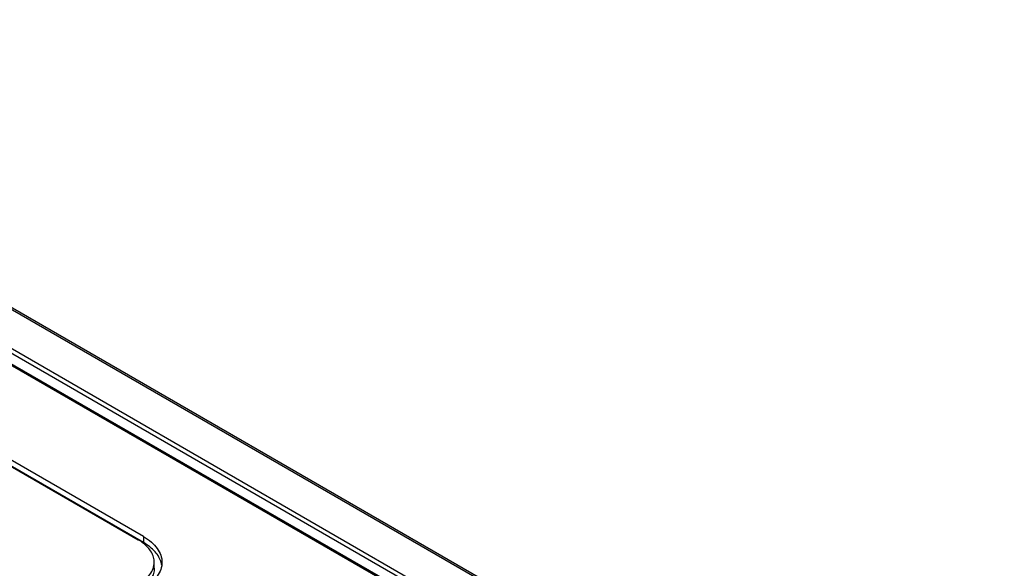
# Model space of a CAD drawing. Header units: inches. Extents: x 0 to 34, y 0 to 22.
# Tile 86 of 88: x 29.415 to 30.734, y 17.754 to 18.489. Entities that reach past the tile are written whole.
import ezdxf

# ---------------------------------------------------------------- set-up
doc = ezdxf.new("R2010")
doc.units = ezdxf.units.IN
doc.header["$LTSCALE"] = 1.87
doc.header["$MEASUREMENT"] = 0
doc.layers.get('0').update_dxf_attribs({"linetype": 'CONTINUOUS'})

msp = doc.modelspace()

# ---------------------------------------------------------------- linework, layer by layer
at = {"color": 7, "linetype": 'CONTINUOUS'}
for p, q in [((31.4774, 16.9034), (26.7491, 19.6335)), ((31.4813, 16.9038), (26.753, 19.6339)), ((31.0945, 17.0495), (26.9465, 19.4445)), ((31.0964, 17.0497), (26.9484, 19.4447)), ((26.9941, 19.4399), (31.1421, 17.0449)), ((26.9754, 19.43), (31.1234, 17.035)), ((26.9913, 19.4352), (31.1393, 17.0402)), ((28.4224, 18.4568), (29.5735, 17.7922)), ((29.5808, 17.7965), (28.4298, 18.4611)), ((29.5808, 17.7884), (28.4298, 18.453)), ((29.5808, 17.7965), (29.5808, 17.7884)), ((29.5951, 17.754), (29.5951, 17.7621))]:
    msp.add_line(p, q, dxfattribs=at)
for centre, radius, start, end in [((29.5753, 17.7537), 0.0302, 13.5356, 15.334), ((29.576, 17.7539), 0.0295, 8.1122, 13.5475)]:
    msp.add_arc(centre, radius, start, end, dxfattribs=at)
for points, knots in [([(29.5803, 17.7877), (29.5798, 17.7881), (29.5776, 17.7897), (29.5753, 17.7912), (29.5735, 17.7922)], [0, 0, 0, 0, 0.243576, 1, 1, 1, 1]), ([(29.5808, 17.7965), (29.5845, 17.7943), (29.5912, 17.7897), (29.5993, 17.7813), (29.6043, 17.772), (29.6055, 17.7653), (29.6055, 17.7621)], [0, 0, 0, 0, 0.289295, 0.549238, 0.782346, 1, 1, 1, 1]), ([(29.5951, 17.7621), (29.5951, 17.7644), (29.5944, 17.7691), (29.5915, 17.7759), (29.5867, 17.7822), (29.5826, 17.7859), (29.5803, 17.7877)], [0, 0, 0, 0, 0.225451, 0.461872, 0.7185, 1, 1, 1, 1]), ([(29.6044, 17.7617), (29.6037, 17.7643), (29.6015, 17.7695), (29.5963, 17.7766), (29.5893, 17.783), (29.5838, 17.7867), (29.5808, 17.7884)], [0, 0, 0, 0, 0.219644, 0.457318, 0.717431, 1, 1, 1, 1]), ([(29.5734, 17.7319), (29.5767, 17.7337), (29.5825, 17.7378), (29.5896, 17.7452), (29.594, 17.7534), (29.5951, 17.7592), (29.5951, 17.7621)], [0, 0, 0, 0, 0.289289, 0.549242, 0.78236, 1, 1, 1, 1]), ([(29.5951, 17.754), (29.5951, 17.7517), (29.5944, 17.747), (29.5914, 17.7402), (29.5866, 17.7338), (29.5825, 17.7301), (29.5802, 17.7284)], [0, 0, 0, 0, 0.225425, 0.461845, 0.718486, 1, 1, 1, 1]), ([(29.6055, 17.7621), (29.6055, 17.7588), (29.6043, 17.7521), (29.5992, 17.7428), (29.5912, 17.7344), (29.5845, 17.7297), (29.5808, 17.7276)], [0, 0, 0, 0, 0.217645, 0.450761, 0.71071, 1, 1, 1, 1])]:
    msp.add_open_spline(points, degree=3, knots=knots, dxfattribs=at)

doc.saveas('drawing.dxf')
